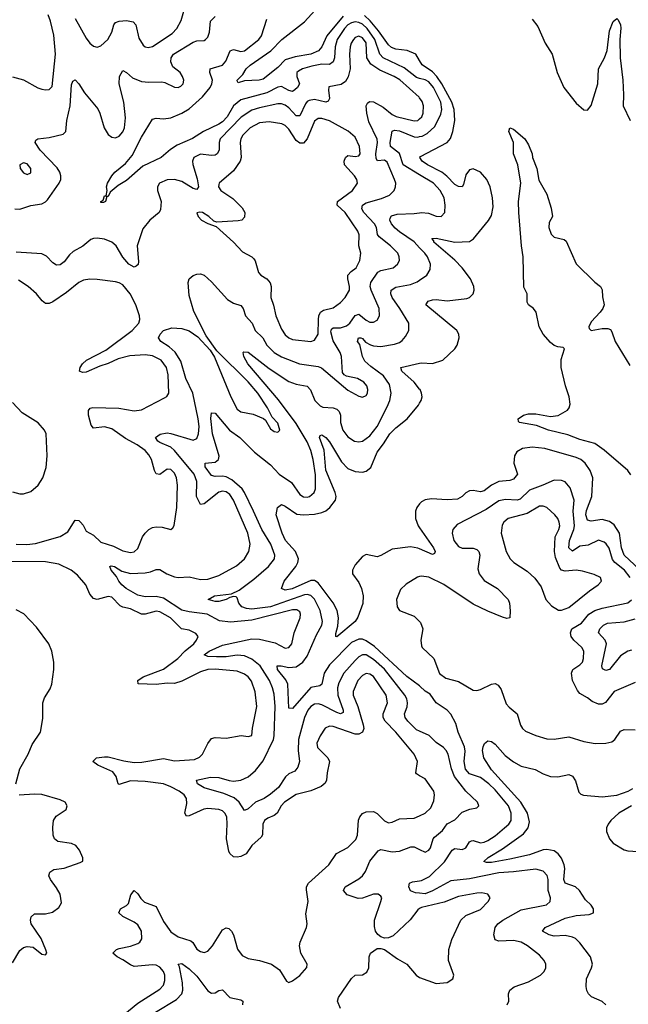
# Model space of a CAD drawing. Header units: inches. Extents: x 1550315 to 1685896, y 510706 to 640504.
# Tile 192 of 256: x 1657830 to 1661132, y 532773 to 538118. Entities that reach past the tile are written whole.
import ezdxf

# ---------------------------------------------------------------- set-up
doc = ezdxf.new("R2010")
doc.units = ezdxf.units.IN
doc.header["$MEASUREMENT"] = 0
doc.layers.add('B6553', color=7, linetype='Continuous')
doc.layers.add('B6563', color=7, linetype='Continuous')

msp = doc.modelspace()

# ---------------------------------------------------------------- linework, layer by layer
at = {"layer": 'B6553', "color": 5}
for points, elevation in [([(1658130, 538123.1), (1658190, 538017.6), (1658210, 537990.4), (1658230, 537974.4), (1658250, 537968.4), (1658270, 537974.9), (1658308.7, 538010), (1658329.9, 538050), (1658339.8, 538090), (1658350, 538101.8), (1658370, 538110.1), (1658410, 538112.5), (1658445.2, 538105.2), (1658460.6, 538090), (1658476.4, 538016.4), (1658499.6, 537979.6), (1658510, 537970.3), (1658527.1, 537967.1), (1658550, 537972.1), (1658656.7, 538043.3), (1658682, 538070), (1658706, 538114), (1658727.3, 538190)], 380), ([(1659584.2, 538135.8), (1659495.6, 538030), (1659468.5, 537970), (1659451.2, 537948.8), (1659410, 537929.9), (1659324.7, 537915.3), (1659270, 537898.7), (1659230, 537858.2), (1659150, 537794.3), (1659128.8, 537788.8), (1659050, 537784.7), (1659015.3, 537775.3), (1659010, 537786), (1659009.6, 537789.6), (1659040.1, 537819.9), (1659059.2, 537850), (1659079.8, 537870), (1659192, 537948), (1659251.8, 538010), (1659375, 538105), (1659451.3, 538188.7)], 320), ([(1657790, 537807.4), (1657850, 537790.2), (1657927.5, 537747.5), (1657950, 537739.6), (1657970, 537736), (1657990, 537738.7), (1658005.3, 537754.7), (1658024.1, 537930), (1658014.3, 538034.3), (1657997.5, 538110), (1657984.6, 538144.6)], 380), ([(1657802.8, 537090), (1657830, 537089.3), (1657890, 537109.4), (1657950, 537118), (1657970, 537129), (1657979.7, 537140.3), (1658044.5, 537230), (1658052.5, 537250), (1658053.3, 537270), (1658047.5, 537290), (1658033.5, 537313.5), (1657941, 537410), (1657912.8, 537450), (1657916.9, 537463.1), (1657928.7, 537471.3), (1657990, 537478.2), (1658064.7, 537495.3), (1658080.5, 537510), (1658085.2, 537570), (1658103.5, 537650), (1658110, 537764.7), (1658117, 537783), (1658130, 537790.4), (1658150, 537768.5), (1658181.3, 537721.3), (1658253.1, 537633.1), (1658264.4, 537610), (1658287.3, 537530), (1658310, 537493.7), (1658330, 537479.6), (1658350, 537476.9), (1658370, 537484.4), (1658390, 537508.9), (1658397.7, 537530), (1658404.2, 537584.2), (1658395.2, 537670), (1658369.9, 537770.1), (1658371.9, 537810), (1658390, 537841.3), (1658410, 537831.6), (1658442.4, 537802.4), (1658490, 537782.3), (1658530, 537777.5), (1658600.4, 537780.4), (1658616.8, 537776.8), (1658670, 537750.4), (1658690, 537748.9), (1658704.2, 537755.8), (1658717.4, 537770), (1658719.7, 537790), (1658713.5, 537810), (1658699.7, 537830), (1658661.4, 537861.4), (1658648.8, 537888.8), (1658651.2, 537910), (1658663.7, 537930), (1658770, 537995.1), (1658790, 538003), (1658830, 538004), (1658838.7, 538010), (1658850, 538022.4), (1658860.3, 538050), (1658864.6, 538110), (1658890, 538135)], 360), ([(1660000, 537895.4), (1659979.1, 537930), (1659931.5, 537950), (1659870, 537957.8), (1659846.9, 537966.9), (1659830, 537981), (1659776.6, 538056.6), (1659731.4, 538111.4), (1659700, 538140)], 320), ([(1660000, 537798.7), (1659983.2, 537803.2), (1659916.5, 537856.5), (1659801.8, 537910), (1659783.6, 537930), (1659755.9, 538010), (1659715.1, 538070), (1659690, 538093.1), (1659670, 538103), (1659650, 538105.5), (1659630, 538100.6), (1659610, 538088.7), (1659592.1, 538070), (1659551.6, 538010), (1659540.9, 537970), (1659538.1, 537910), (1659530, 537888.4), (1659510, 537875), (1659470, 537875.7), (1659414.6, 537865.4), (1659363.6, 537850), (1659342.3, 537837.7), (1659334.2, 537830), (1659334.2, 537810), (1659347, 537770), (1659337.5, 537750), (1659323.3, 537736.7), (1659310, 537727.9), (1659290, 537733.2), (1659250, 537754), (1659230, 537751.5), (1659170, 537721.2), (1659030, 537682.7), (1658990.3, 537649.7), (1658955.2, 537590), (1658930, 537563.3), (1658910, 537549.6), (1658826.2, 537510), (1658767.4, 537472.6), (1658683.9, 537436.1), (1658647.2, 537412.8), (1658596.9, 537370), (1658497.2, 537322.8), (1658410, 537245.4), (1658363.4, 537216.6), (1658319.6, 537180.4), (1658310, 537158), (1658302, 537158), (1658294.8, 537130), (1658284.7, 537124.7), (1658270, 537126), (1658269.7, 537130.3), (1658282, 537138), (1658290, 537162), (1658298, 537162), (1658304, 537190), (1658301.2, 537210), (1658305.2, 537230), (1658329.3, 537270), (1658346.6, 537290), (1658403.2, 537336.8), (1658440, 537380), (1658490, 537480.2), (1658550, 537577), (1658570, 537583.2), (1658610, 537579.8), (1658650, 537585.1), (1658710, 537609.5), (1658750, 537634.2), (1658822, 537698), (1658863.8, 537750), (1658872.9, 537770), (1658875.5, 537790), (1658860.7, 537830), (1658864, 537850), (1658930, 537871), (1658948.5, 537891.5), (1658971.4, 537948.6), (1658990, 537956.3), (1659030, 537945.2), (1659050, 537949.1), (1659127.3, 538010), (1659141.9, 538030), (1659170, 538119.6)], 340), ([(1660000, 537693.8), (1659997.6, 537697.6), (1659891.8, 537791.8), (1659861, 537810), (1659783.2, 537843.2), (1659735.2, 537875.2), (1659713.9, 537910), (1659710, 537992), (1659690, 538019.4), (1659670, 538027.5), (1659650, 538020.2), (1659640.4, 538010), (1659627.7, 537990), (1659622.1, 537970), (1659619.3, 537930), (1659623.7, 537850), (1659612.8, 537807.2), (1659597.2, 537782.8), (1659574, 537766), (1659507.8, 537752.2), (1659505.5, 537734.5), (1659510.7, 537690), (1659504.2, 537675.8), (1659490, 537670.6), (1659430, 537685), (1659400.9, 537679.1), (1659390, 537673.4), (1659380.1, 537659.9), (1659350, 537595.3), (1659330, 537595), (1659290, 537639.4), (1659270, 537653.7), (1659250, 537660.7), (1659230, 537660.9), (1659130, 537639.5), (1659090, 537626.1), (1659032.1, 537587.9), (1658917.7, 537470), (1658912.5, 537450), (1658911.1, 537408.9), (1658902, 537390), (1658890, 537382.7), (1658870, 537380.8), (1658810, 537387), (1658773.7, 537370), (1658766.4, 537350), (1658769.2, 537330.8), (1658792.9, 537252.9), (1658799, 537210), (1658790, 537195.6), (1658770, 537200.5), (1658710, 537239.2), (1658670.2, 537249.8), (1658630, 537247.4), (1658588.4, 537230), (1658577, 537210), (1658577.4, 537190), (1658597.8, 537130), (1658593.4, 537086.6), (1658587.2, 537070), (1658534.9, 537030), (1658497.6, 536982.4), (1658467.2, 536890), (1658474.5, 536805.5), (1658472.2, 536787.8), (1658461.3, 536778.7), (1658450, 536774), (1658421.6, 536790), (1658390, 536827.8), (1658352.5, 536890), (1658329.9, 536909.9), (1658290, 536925.6), (1658250, 536931.7), (1658230, 536930.6), (1658215.9, 536924.1), (1658172.5, 536887.5), (1658120.4, 536859.6), (1658099.2, 536840.8), (1658070, 536802.6), (1658050, 536787.1), (1658030, 536784.4), (1658010, 536797.7), (1657974.6, 536834.6), (1657950, 536845.8), (1657810, 536855.9)], 360), ([(1660000, 534255.4), (1659983.4, 534263.4), (1659936.3, 534310), (1659921.4, 534330), (1659918, 534350), (1659932, 534388), (1659934.1, 534410), (1659929.9, 534430), (1659919, 534450), (1659810, 534591.1), (1659750, 534644.5), (1659710, 534670.3), (1659689.1, 534670), (1659670, 534658.9), (1659650, 534638.9), (1659589.1, 534570.9), (1659561.5, 534518.5), (1659554.7, 534490), (1659556.3, 534450), (1659585.6, 534370), (1659584.2, 534355.8), (1659570.6, 534349.4), (1659550, 534356.3), (1659470, 534398.8), (1659450, 534403.9), (1659430, 534401.5), (1659410.2, 534390), (1659393.4, 534370), (1659375.8, 534330), (1659342.1, 534210), (1659340.3, 534150), (1659347, 534090), (1659339.6, 534060.4), (1659321.7, 534038.3), (1659290, 534023), (1659272.1, 534007.9), (1659234.3, 533950), (1659190, 533912.8), (1659155.5, 533890), (1659110, 533869.3), (1659070, 533833.6), (1659050, 533824.4), (1659020.5, 533870), (1658992.8, 533892.8), (1658936.5, 533916.5), (1658830, 533947), (1658794, 533970), (1658789.6, 533990), (1658864.7, 534004.7), (1658910, 534004.5), (1658966.7, 533986.7), (1658990, 533983.8), (1659030, 533989.5), (1659070, 534006.7), (1659110, 534041.7), (1659150, 534093.7), (1659206.7, 534210), (1659209.9, 534230), (1659215.2, 534390), (1659210, 534457), (1659202.1, 534490), (1659185.1, 534530), (1659133.6, 534610), (1659090, 534646.2), (1659050, 534664.5), (1659010, 534667.5), (1658950, 534659.1), (1658898.2, 534658.2), (1658850, 534660.6), (1658829.8, 534670), (1658857.6, 534690), (1658930, 534722.3), (1659090, 534757.4), (1659130, 534755.1), (1659215.4, 534735.4), (1659270, 534705.7), (1659290, 534709.4), (1659306.6, 534730), (1659318.9, 534790), (1659351.2, 534870), (1659353.9, 534890), (1659350, 534902.9), (1659334.3, 534914.3), (1659310, 534913.4), (1659090, 534857.7), (1658972.9, 534847.1), (1658914.3, 534854.3), (1658847.3, 534890), (1658750, 534902.3), (1658710, 534912), (1658610, 534977.8), (1658570, 534986.3), (1658510, 534983.8), (1658470, 534993.9), (1658407.1, 535030), (1658383.5, 535050), (1658367.1, 535070), (1658355.2, 535095.2), (1658325.1, 535130), (1658319, 535150), (1658326.6, 535153.4), (1658344.7, 535150), (1658384.5, 535124.5), (1658430, 535111.6), (1658510, 535114.2), (1658539.6, 535120.4), (1658570, 535133.7), (1658590, 535133.8), (1658628.5, 535108.5), (1658670, 535092.9), (1658690, 535089.6), (1658750, 535093.9), (1658810, 535079.2), (1658850, 535079.8), (1658910, 535100.1), (1659006.6, 535153.4), (1659048.8, 535191.2), (1659073.8, 535230), (1659080.5, 535270), (1659066.9, 535330), (1658989.3, 535510), (1658970, 535540.6), (1658950, 535554.6), (1658930, 535558.1), (1658910, 535553.5), (1658830, 535489.8), (1658810, 535485.1), (1658789.5, 535529.5), (1658790.7, 535610), (1658776, 535650), (1658670, 535779.6), (1658650, 535797), (1658590, 535822.5), (1658579.1, 535830), (1658566, 535850), (1658592, 535868), (1658630, 535874), (1658650, 535871.6), (1658770, 535834.6), (1658790, 535844.2), (1658799.9, 535870), (1658802.6, 535910), (1658798.2, 535950), (1658769.6, 536089.6), (1658730.4, 536170), (1658703.8, 536263.8), (1658673.1, 536313.1), (1658641.2, 536341.2), (1658595.1, 536370), (1658582.6, 536390), (1658591.3, 536410), (1658610, 536430.3), (1658654.5, 536445.5), (1658710, 536441.8), (1658750, 536429.2), (1658796, 536396), (1658863.4, 536323.4), (1658886.2, 536286.2), (1658975.5, 536070), (1659010, 536003.6), (1659030, 535988.5), (1659095.6, 535975.6), (1659152.7, 535952.7), (1659164, 535944), (1659190, 535897.3), (1659210, 535881.3), (1659230, 535879.3), (1659242, 535890), (1659230, 535927), (1659200.4, 535960.4), (1659174.5, 536010), (1659122.1, 536090), (1659070, 536152.5), (1658899.7, 536319.7), (1658841.1, 536401.1), (1658773.9, 536533.9), (1658750, 536620.7), (1658743.9, 536690), (1658750, 536710.3), (1658770, 536729), (1658790, 536736.5), (1658810, 536737.4), (1658830, 536730.3), (1658870, 536694.9), (1658958, 536598), (1658990, 536578.6), (1659030, 536565.3), (1659042.2, 536550), (1659055, 536510), (1659090.6, 536470.6), (1659106.7, 536430), (1659148.7, 536390), (1659171.4, 536350), (1659211.1, 536310), (1659250, 536287.9), (1659348.7, 536248.7), (1659450, 536234.3), (1659467.2, 536227.2), (1659610, 536106.2), (1659670, 536073.4), (1659690, 536068.8), (1659710, 536078), (1659716.9, 536090), (1659718.5, 536110), (1659712.9, 536130), (1659697.2, 536150), (1659662, 536170), (1659602.4, 536182.4), (1659589.7, 536189.7), (1659581.6, 536201.6), (1659576.1, 536290), (1659569.2, 536310), (1659530, 536374.5), (1659517.2, 536422.8), (1659521.9, 536438.1), (1659530, 536444.8), (1659570, 536444.5), (1659603.7, 536456.3), (1659620.5, 536470), (1659650, 536512.6), (1659670, 536518.9), (1659710, 536485.7), (1659730, 536476.3), (1659750, 536475.6), (1659770, 536486), (1659782, 536510), (1659781.1, 536550), (1659737.1, 536650), (1659731.4, 536670), (1659734.7, 536690), (1659773.2, 536746.8), (1659790, 536756.8), (1659856.3, 536770), (1659880.3, 536790), (1659889.8, 536810), (1659888.9, 536830), (1659881.2, 536850), (1659842, 536890), (1659779.4, 536939.4), (1659771.2, 536951.2), (1659765, 536990), (1659755.3, 537010), (1659696.4, 537070), (1659686.9, 537090), (1659689.9, 537110), (1659710, 537123.9), (1659793.7, 537146.3), (1659835.4, 537164.6), (1659862, 537190), (1659869.1, 537210.9), (1659869.9, 537230), (1659863.2, 537250), (1659823.3, 537343.3), (1659810, 537354.2), (1659770.6, 537350.6), (1659763.9, 537363.9), (1659762.6, 537390), (1659771.2, 537450), (1659768.9, 537468.9), (1659723.5, 537563.5), (1659712.5, 537610), (1659710.5, 537649.5), (1659716.4, 537663.6), (1659727.1, 537672.9), (1659750, 537670.8), (1659802.3, 537642.3), (1659850, 537602.6), (1659872.6, 537592.6), (1659970, 537568.2), (1659990, 537570.8), (1660000, 537579.5)], 360), ([(1660000, 537274.9), (1659910, 537328.9), (1659890.6, 537390.6), (1659841.2, 537430), (1659839.2, 537450), (1659850, 537513), (1659863, 537517), (1659890, 537514.7), (1659970, 537482.3), (1659990, 537480.5), (1660000, 537482.8)], 340), ([(1660000, 536879.5), (1659970, 536912), (1659890, 536965.6), (1659866.3, 536986.3), (1659847.8, 537010), (1659838.1, 537030), (1659839.3, 537040.7), (1659846.8, 537053.2), (1659878.3, 537061.7), (1659970, 537065.4), (1660000, 537069.9)], 340), ([(1657809.8, 535270.2), (1657868.1, 535268.1), (1657914.9, 535274.9), (1658048.8, 535311.2), (1658090, 535336.6), (1658130, 535400.8), (1658150, 535398.8), (1658160.2, 535390), (1658173.9, 535373.9), (1658190, 535340.3), (1658230, 535318.8), (1658270, 535280.4), (1658339, 535259), (1658390, 535234.3), (1658430, 535225.1), (1658451.1, 535228.9), (1658470, 535246), (1658496.8, 535310), (1658509.5, 535330.5), (1658530, 535350.2), (1658550, 535361.7), (1658570, 535365), (1658603.2, 535363.2), (1658650, 535350.8), (1658661.2, 535358.8), (1658667.5, 535372.5), (1658682.8, 535470), (1658685.2, 535590), (1658679.6, 535630), (1658670, 535655.3), (1658650, 535675.3), (1658630, 535677.1), (1658590, 535647.8), (1658570, 535652), (1658560.5, 535670), (1658544.3, 535730), (1658530, 535755.2), (1658510, 535778), (1658467.4, 535810), (1658404.4, 535844.4), (1658330, 535896.4), (1658290, 535906.7), (1658230, 535899.8), (1658217.1, 535917.1), (1658203.2, 535970), (1658203.2, 535996.8), (1658211.8, 536008.2), (1658227.1, 536012.9), (1658368.2, 536008.2), (1658450, 535994.8), (1658490, 535998.8), (1658615.9, 536064.1), (1658627.5, 536072.5), (1658638.7, 536090), (1658635.6, 536190), (1658626.4, 536230), (1658596.8, 536270), (1658550, 536292.8), (1658510, 536297.8), (1658426.8, 536293.2), (1658363.1, 536276.9), (1658310, 536251.2), (1658263.7, 536236.3), (1658190, 536203.9), (1658170, 536202.4), (1658153.2, 536210), (1658157.6, 536230), (1658169.7, 536250), (1658191.3, 536270), (1658296.6, 536323.4), (1658440.2, 536430), (1658476.1, 536470), (1658481.2, 536490), (1658479.9, 536510), (1658459.5, 536570), (1658428.1, 536630), (1658390, 536677.4), (1658370, 536689.9), (1658350, 536695.1), (1658250, 536707.9), (1658210, 536709.1), (1658176, 536704), (1658150, 536690.7), (1658083.6, 536636.4), (1658010, 536585.7), (1657990, 536577), (1657977, 536577), (1657970, 536577.6), (1657951.9, 536591.9), (1657920.9, 536630), (1657875.1, 536670), (1657823.8, 536703.8)], 380), ([(1660000, 534500.6), (1659930, 534551.2), (1659755.1, 534715.1), (1659710, 534745.6), (1659690, 534754.2), (1659670, 534755.6), (1659630, 534735.9), (1659510, 534615.2), (1659481.5, 534570), (1659468.9, 534511.1), (1659459.1, 534500.9), (1659410, 534491.6), (1659310, 534377.8), (1659290, 534380.9), (1659284.3, 534510), (1659273.2, 534533.2), (1659229.4, 534590), (1659226, 534610), (1659249.2, 534610.8), (1659290, 534601), (1659330, 534605.2), (1659366.5, 534630), (1659390, 534662.1), (1659440.9, 534779.1), (1659469.2, 534830), (1659473.5, 534850), (1659460.6, 534910), (1659430, 534971.7), (1659410, 534992.5), (1659390, 534997.1), (1659374.7, 534994.7), (1659190.5, 534929.5), (1659090, 534917.9), (1659061, 534921), (1659034.5, 534930), (1659019.5, 534950), (1659010, 534979), (1659004.1, 534984.1), (1658990, 534986), (1658970, 534981.1), (1658950.5, 534970), (1658910, 534958.7), (1658890, 534958.5), (1658852.3, 534970), (1658886, 534990), (1658979.3, 535000.7), (1659019.8, 535020.2), (1659100.3, 535079.7), (1659179.6, 535150), (1659211.5, 535190), (1659214.8, 535210), (1659193.1, 535270), (1659143.6, 535350), (1659099.1, 535450), (1659050, 535550), (1659036, 535570), (1658979.8, 535619.8), (1658950, 535635.9), (1658930, 535639.5), (1658890, 535637.1), (1658870, 535642.6), (1658835.5, 535690), (1658836, 535710), (1658890, 535714.7), (1658907.7, 535730), (1658911.1, 535748.9), (1658875.4, 535870), (1658867.4, 535952.6), (1658870, 535982.8), (1658890, 535981.1), (1658968.9, 535888.9), (1659025, 535850), (1659103.2, 535770), (1659190, 535701.3), (1659236.9, 535650), (1659304.3, 535604.3), (1659350, 535540.6), (1659370, 535528.2), (1659390, 535526.3), (1659401.6, 535530), (1659427, 535550), (1659434.9, 535570), (1659434, 535646), (1659421.5, 535730), (1659410, 535778.7), (1659390, 535825.6), (1659330, 535926.1), (1659234.8, 536054.8), (1659068, 536250), (1659045.6, 536290), (1659042, 536310), (1659045, 536315), (1659070, 536311.8), (1659183.8, 536223.8), (1659290, 536152.6), (1659330, 536139.1), (1659390, 536127.5), (1659407.5, 536107.5), (1659430.9, 536050), (1659460.8, 536020.8), (1659474.2, 536014.2), (1659530, 536010.7), (1659550, 536003.5), (1659563, 535990), (1659569.5, 535970), (1659570.8, 535930), (1659583.5, 535890), (1659610, 535852.3), (1659646, 535830), (1659670, 535826.4), (1659690, 535830.1), (1659730, 535858), (1659768.8, 535910), (1659824.4, 536015.6), (1659837.5, 536050), (1659844.6, 536090), (1659836.3, 536136.3), (1659803.4, 536183.4), (1659734.2, 536234.2), (1659703.3, 536263.3), (1659689.9, 536289.9), (1659674.5, 536354.5), (1659663.5, 536370), (1659667.4, 536390), (1659681, 536390), (1659690, 536387.2), (1659706.5, 536366.5), (1659733, 536353), (1659750, 536346.8), (1659790, 536343.4), (1659864.3, 536355.7), (1659890, 536365), (1659904.5, 536375.5), (1659922.9, 536397.1), (1659940.4, 536430), (1659941, 536470), (1659893.2, 536550), (1659850.5, 536610), (1659842.8, 536630), (1659845.5, 536650), (1659870, 536665.1), (1659950, 536680.8), (1659986.1, 536693.9), (1660000, 536703.6)], 340), ([(1660000, 536112.7), (1659970.6, 536150), (1659904.1, 536210), (1659898.7, 536230), (1660000, 536252.9)], 320), ([(1657790, 535553.8), (1657830, 535542.8), (1657850, 535543.1), (1657890, 535556.5), (1657930, 535590.4), (1657955, 535630), (1657972.9, 535687.1), (1657977.7, 535750), (1657973.1, 535870), (1657963.5, 535890), (1657928.9, 535928.9), (1657843.7, 535983.7), (1657790, 536039.2)], 420), ([(1660000, 535245), (1659990, 535249.3), (1659950, 535256.8), (1659850, 535242.8), (1659790, 535208.6), (1659770, 535202), (1659710, 535214.5), (1659690, 535202.9), (1659650, 535157.4), (1659635.6, 535130), (1659636, 535110), (1659670, 535061.6), (1659685.2, 535030), (1659693, 534990), (1659690.8, 534949.2), (1659665.2, 534874.8), (1659650.3, 534850), (1659550, 534767.1), (1659545.1, 534770), (1659544.7, 534784.7), (1659555.1, 534824.9), (1659559.6, 534870), (1659551.7, 534910), (1659531.3, 534951.3), (1659450, 535060.2), (1659430, 535072.5), (1659410, 535072.4), (1659307.6, 535027.6), (1659270, 535021.5), (1659249.7, 535029.7), (1659265.1, 535070), (1659328.7, 535150), (1659339.2, 535170), (1659342.7, 535190), (1659326.3, 535230), (1659271.8, 535290), (1659253.1, 535330), (1659221.7, 535430), (1659228.1, 535470), (1659250, 535485.5), (1659270, 535477.5), (1659333.4, 535433.4), (1659370, 535430.1), (1659430, 535432.8), (1659470, 535442.2), (1659490, 535452.1), (1659512.9, 535470), (1659543.4, 535510), (1659546.2, 535530), (1659541.4, 535550), (1659490, 535672.2), (1659481.6, 535781.6), (1659456.9, 535850), (1659460.3, 535859.7), (1659470, 535864.2), (1659490, 535850.2), (1659510, 535826.5), (1659576.6, 535716.6), (1659610, 535681), (1659650, 535664), (1659690, 535661.5), (1659710, 535666), (1659734.1, 535685.9), (1659769.3, 535770), (1659804.3, 535815.7), (1659837.6, 535870), (1659870, 535902.3), (1659932, 535950), (1659994.3, 536025.7), (1660000, 536035.3)], 320), ([(1660000, 535488.9), (1659984.2, 535470), (1659977.7, 535450), (1659977.3, 535410), (1659992.2, 535370), (1660000, 535358.8)], 320), ([(1660000, 534013.6), (1659982.8, 534022.8), (1659979.3, 534030), (1659988, 534090), (1659970, 534130.8), (1659870.5, 534250), (1659812.1, 534310), (1659802.8, 534330), (1659802.3, 534350), (1659825.3, 534410), (1659818.1, 534450), (1659750, 534552.2), (1659730, 534565.4), (1659710, 534567.7), (1659690, 534557.9), (1659663.9, 534530), (1659639, 534470), (1659639.3, 534450), (1659664, 534390), (1659694, 534290), (1659697.3, 534270), (1659689.5, 534250.5), (1659670, 534239.9), (1659650, 534239), (1659530, 534280.2), (1659510, 534281.9), (1659487.9, 534272.1), (1659459.8, 534230), (1659442.2, 534190), (1659446, 534166), (1659501.8, 534110), (1659510.2, 534090), (1659497.4, 534030), (1659494, 533990), (1659486.7, 533973.3), (1659465.5, 533954.5), (1659410, 533930.8), (1659330, 533911.2), (1659266.1, 533870), (1659248.5, 533850), (1659226, 533810), (1659210, 533796.8), (1659176.4, 533783.6), (1659158, 533770), (1659149.4, 533750), (1659146.9, 533693.1), (1659140.6, 533679.4), (1659090, 533635.1), (1659058, 533590), (1659030, 533575.3), (1659010, 533570.9), (1658990, 533574), (1658970.6, 533590.6), (1658963.9, 533603.9), (1658950.9, 533670), (1658955.8, 533750), (1658952.9, 533790), (1658943.4, 533810), (1658930, 533822.4), (1658910, 533830.9), (1658850, 533836.1), (1658828.2, 533831.8), (1658750, 533794.8), (1658734.2, 533794.2), (1658726.2, 533810), (1658736.9, 533863.1), (1658735.2, 533890), (1658722.2, 533910), (1658694, 533930), (1658650, 533953.8), (1658610, 533968.8), (1658510, 533982.7), (1658430, 533986.2), (1658370, 533965), (1658363.5, 533970), (1658352.6, 534010), (1658334.2, 534034.2), (1658253.3, 534070), (1658226.6, 534090), (1658246.6, 534110), (1658290, 534116.5), (1658310, 534116.3), (1658394, 534094), (1658450, 534084.7), (1658492.9, 534087.1), (1658610, 534106.5), (1658670, 534094.1), (1658779, 534101), (1658805.5, 534114.5), (1658821.5, 534130), (1658850.9, 534189.1), (1658870, 534214.7), (1658890, 534220.2), (1658950, 534216.8), (1659031.7, 534231.7), (1659070, 534226), (1659089.1, 534230.9), (1659092.2, 534272.2), (1659115.9, 534390), (1659108.1, 534468.1), (1659087.5, 534527.5), (1659070, 534549.8), (1659050, 534564.5), (1659010, 534581.1), (1658890, 534591), (1658850, 534590.3), (1658810, 534578.1), (1658710, 534527.3), (1658670, 534514.5), (1658630, 534515.7), (1658570, 534508.8), (1658472.1, 534512.1), (1658471.2, 534530), (1658499.8, 534550), (1658610, 534592.5), (1658687.8, 534650), (1658728.1, 534691.9), (1658774.7, 534730), (1658789.1, 534750), (1658797.2, 534770), (1658785.8, 534785.8), (1658750, 534803.9), (1658707.3, 534810), (1658647.4, 534870), (1658590, 534903.8), (1658570, 534906), (1658510, 534889.9), (1658490, 534890.4), (1658430, 534919.6), (1658390, 534927.8), (1658375.4, 534935.4), (1658330, 534982.5), (1658310, 534986.7), (1658250, 534970.5), (1658230, 534975), (1658210, 534999.8), (1658187.6, 535050), (1658142.8, 535102.8), (1658108.7, 535128.7), (1658041.2, 535161.2), (1657970, 535174.8), (1657783.4, 535176.6)], 380), ([(1660000, 535094.3), (1659988.5, 535091.5), (1659926.2, 535053.8), (1659896.5, 535023.5), (1659874.9, 534970), (1659877, 534930), (1659890.6, 534910), (1659970, 534880.3), (1660000, 534850.7)], 340), ([(1657808.1, 533970), (1657830.4, 534050), (1657875.6, 534130), (1657897.1, 534182.9), (1657942.3, 534250), (1657955.5, 534324.5), (1657954.2, 534410), (1657964.5, 534435.5), (1657995.3, 534484.7), (1658004.7, 534510), (1658014.7, 534590), (1658015.1, 534630), (1658003.5, 534690), (1657988, 534730), (1657920.3, 534820.3), (1657851.6, 534891.6), (1657810, 534914.3)], 420), ([(1657790, 532997.4), (1657830, 533063.9), (1657850, 533080.2), (1657870, 533086.8), (1657902, 533082), (1657950, 533045.5), (1657970, 533041), (1657976, 533050), (1657972, 533068), (1657945.6, 533130), (1657892.5, 533210), (1657888.8, 533230), (1657892.4, 533247.6), (1657910, 533264), (1657970, 533263.6), (1658006.9, 533273.1), (1658041.4, 533298.6), (1658057, 533323), (1658049.9, 533370), (1658030, 533405.7), (1657995.8, 533450), (1657987.3, 533470), (1657992.4, 533490), (1658015.2, 533504.8), (1658070, 533512.2), (1658158, 533542), (1658172.7, 533550), (1658172.1, 533567.9), (1658154, 533610), (1658134.1, 533634.1), (1658110, 533646.3), (1658036.7, 533656.7), (1658019, 533670), (1658011.2, 533690), (1658008.5, 533731.5), (1658012.8, 533770), (1658026.9, 533793.1), (1658081.4, 533830), (1658087.6, 533850), (1658075.4, 533870), (1658050, 533882.9), (1657950, 533910.8), (1657910, 533913.5), (1657827.4, 533907.4)], 420), ([(1658370, 532695.7), (1658470, 532779.1), (1658590, 532855), (1658610, 532876), (1658617.9, 532902.1), (1658616.9, 532930), (1658610, 532950.7), (1658590, 532974.7), (1658570, 532984.3), (1658550, 532987.3), (1658450, 532978.5), (1658430, 532986.1), (1658390, 533014.7), (1658359.1, 533030), (1658335.4, 533050), (1658354.3, 533070), (1658370, 533076.4), (1658430, 533087.9), (1658470, 533102.1), (1658481.2, 533110), (1658492.1, 533127.9), (1658489.9, 533170), (1658470, 533204.2), (1658450, 533219.3), (1658389.7, 533250), (1658367.2, 533270), (1658376.9, 533290), (1658410, 533309.2), (1658419.5, 533320.5), (1658433.3, 533366.7), (1658450, 533390.3), (1658470, 533372.9), (1658486.4, 533346.4), (1658507.3, 533327.3), (1658570, 533303.2), (1658610, 533221.2), (1658650, 533166.3), (1658690, 533139.5), (1658758, 533118), (1658768.5, 533108.5), (1658790, 533072.6), (1658810, 533058.6), (1658830, 533053.8), (1658850, 533060.9), (1658875.3, 533090), (1658930, 533177.4), (1658950, 533187.4), (1658963.8, 533183.8), (1658979.5, 533170), (1658989, 533150), (1659011.2, 533071.2), (1659037.5, 533037.5), (1659070, 533021.1), (1659130, 533010.2), (1659195.5, 532990), (1659239.3, 532959.3), (1659277.3, 532897.3), (1659290, 532890.8), (1659310, 532900.5), (1659350, 532928.5), (1659387.7, 532972.3), (1659389.6, 532990), (1659355.8, 533050), (1659348.4, 533090), (1659351.1, 533110), (1659385.1, 533190), (1659389.5, 533210), (1659383, 533263), (1659395.7, 533330), (1659386, 533394), (1659386.5, 533410), (1659396, 533430), (1659506.2, 533530), (1659548.1, 533591.9), (1659610, 533624.3), (1659653.5, 533666.5), (1659663.4, 533690), (1659668.2, 533771.8), (1659675, 533790), (1659690, 533808.9), (1659710, 533817.6), (1659750, 533819), (1659770, 533809), (1659810, 533769), (1659830, 533756.9), (1659850, 533760.9), (1659890, 533779.7), (1659970, 533782.2), (1660000, 533796.2)], 380), ([(1660000, 533292.3), (1659990, 533285.9), (1659948.8, 533231.2), (1659855.6, 533144.4), (1659830, 533132.9), (1659810, 533132.1), (1659790, 533138), (1659772.3, 533152.3), (1659760.4, 533170), (1659754.6, 533194.6), (1659755, 533230), (1659789.8, 533330), (1659794, 533350), (1659790, 533359.6), (1659775.1, 533370), (1659750, 533369.9), (1659690, 533349.2), (1659666.6, 533346.6), (1659607.1, 533367.1), (1659587.2, 533390), (1659595.8, 533410), (1659670, 533453), (1659689.9, 533470.1), (1659706.5, 533493.5), (1659728.9, 533550), (1659774.9, 533605.1), (1659790, 533613.2), (1659850, 533601.1), (1659890, 533603.7), (1659952.8, 533627.2), (1659970, 533626.7), (1660000, 533612.3)], 360), ([(1660000, 533375.6), (1659977.6, 533377.6), (1659950, 533387.8), (1659942, 533410), (1659945.1, 533430), (1659962, 533438), (1660000, 533442.9)], 340), ([(1659570.6, 532750), (1659554.8, 532790), (1659559.2, 532810), (1659630, 532912.2), (1659650, 532930.4), (1659690, 532933.4), (1659713.5, 532946.5), (1659724.7, 532970), (1659725.1, 533030), (1659732.3, 533050), (1659770, 533075.5), (1659790, 533076.3), (1659810, 533070.6), (1659879.1, 533019.1), (1659930.4, 532990), (1659981.1, 532930), (1659998.3, 532918.3), (1660000, 532917.7)], 360), ([(1658565.7, 532730), (1658680.9, 532799.1), (1658708.6, 532830), (1658715.2, 532850), (1658713.4, 532890), (1658696.8, 532976.8), (1658690, 532990.8), (1658710, 532993.8), (1658750, 532964.7), (1658790, 532925.4), (1658850, 532845.5), (1658870, 532833.4), (1658890, 532835.4), (1658910, 532848), (1658930, 532851.7), (1658970, 532809.2), (1659030, 532796.1), (1659039.5, 532790), (1659038.4, 532770)], 360)]:
    msp.add_lwpolyline(points, dxfattribs=dict(at, elevation=elevation))
at = {"layer": 'B6553', "color": 5, "elevation": 380}
for points in [[(1659470, 537581.2), (1659450, 537580.6), (1659430, 537567.4), (1659389.3, 537470.7), (1659370, 537446.4), (1659350, 537447.1), (1659330, 537462.2), (1659290, 537523.6), (1659270, 537542.5), (1659251.8, 537551.8), (1659183.2, 537563.2), (1659130, 537558), (1659079.8, 537530), (1659041, 537490), (1659030.1, 537470), (1659026, 537450), (1659030.7, 537370), (1659026.5, 537350), (1658990, 537296.5), (1658911.7, 537230), (1658910, 537222), (1658908.5, 537210), (1658920.7, 537190), (1658986.7, 537146.7), (1659036, 537096), (1659051.2, 537070), (1659050, 537045.1), (1659034.9, 537030), (1659014.9, 537025.1), (1658898.6, 537018.6), (1658883.7, 537023.7), (1658856.2, 537050), (1658821.2, 537070), (1658806.8, 537073.2), (1658791.3, 537068.7), (1658797.6, 537050), (1658815.5, 537030), (1658850, 537010.6), (1658895.2, 536995.2), (1658990, 536910.4), (1659038.2, 536858.2), (1659090, 536830.2), (1659100, 536820), (1659107.7, 536807.7), (1659124.8, 536744.8), (1659138.3, 536730), (1659170.3, 536710), (1659189.5, 536689.5), (1659193.5, 536670), (1659192.2, 536610), (1659207.3, 536567.3), (1659219, 536510), (1659250, 536438), (1659270, 536407.2), (1659290, 536390.2), (1659310, 536380.9), (1659409.1, 536370.9), (1659430, 536377.8), (1659449.4, 536410.6), (1659450.8, 536490), (1659453.5, 536510), (1659462.5, 536530), (1659478.5, 536541.5), (1659530, 536553.4), (1659570, 536581.6), (1659595.7, 536610), (1659619.1, 536650), (1659619.2, 536670), (1659609.3, 536710), (1659610.6, 536730), (1659627.7, 536750), (1659655.5, 536770), (1659675.7, 536810), (1659681.6, 536850), (1659670.5, 536890.5), (1659671.1, 536950), (1659665, 536970), (1659595.8, 537070), (1659552.7, 537110), (1659553.6, 537130), (1659634.8, 537190), (1659662.7, 537230), (1659658.7, 537250), (1659646.4, 537270), (1659592.4, 537330), (1659589.8, 537350), (1659596.9, 537370), (1659610, 537380.3), (1659650, 537375.3), (1659670, 537378.4), (1659676.4, 537390), (1659672.8, 537430), (1659650, 537479.2), (1659612.8, 537512.8), (1659510, 537567.7)], [(1657850, 537340.5), (1657830.6, 537330), (1657832, 537310), (1657850, 537286.7), (1657870, 537276.5), (1657890, 537286.4), (1657890.7, 537310), (1657870, 537334.2)]]:
    msp.add_lwpolyline(points, close=True, dxfattribs=at)
at = {"layer": 'B6563', "color": 5}
for points, elevation in [([(1660610, 538121.1), (1660641.1, 538081.1), (1660680.7, 537990), (1660718.2, 537930), (1660746.7, 537830), (1660782.2, 537750), (1660850, 537664.7), (1660890, 537627.4), (1660910, 537626.4), (1660930, 537652.6), (1660966.9, 537770), (1660970.7, 537850), (1661002.5, 537910), (1661017.5, 537950), (1661030, 538057.6), (1661050, 538107.8), (1661070, 538124.4), (1661076.9, 538116.9), (1661089.2, 538090), (1661091.2, 538071.2), (1661085.4, 538010), (1661087.7, 537910), (1661102.3, 537790), (1661106.7, 537710), (1661104.4, 537650), (1661142.8, 537570)], 320), ([(1660000, 536252.9), (1660010, 536255.1), (1660070, 536251.8), (1660125.6, 536270), (1660190, 536330.3), (1660203.5, 536350), (1660215, 536390), (1660213.2, 536410), (1660201.4, 536430), (1660033.5, 536570), (1660046, 536590), (1660070, 536596.4), (1660090, 536599.3), (1660150, 536590.8), (1660255.1, 536604.9), (1660270, 536610.3), (1660290, 536628.5), (1660296.5, 536650), (1660294, 536670), (1660276.5, 536710), (1660230.8, 536770), (1660191.2, 536811.2), (1660076.5, 536910), (1660077, 536917), (1660065.4, 536930), (1660089.2, 536930.8), (1660190, 536909.2), (1660270, 536914), (1660291.3, 536928.7), (1660373.2, 537026.8), (1660390, 537054.7), (1660399.1, 537100.9), (1660395.5, 537150), (1660382.8, 537210), (1660364.8, 537250), (1660330, 537290.4), (1660290, 537307.3), (1660270, 537302.6), (1660250, 537275.3), (1660237.7, 537222.3), (1660230, 537210.8), (1660210, 537211.1), (1660190, 537222.7), (1660148.3, 537268.3), (1660119.9, 537290), (1660042, 537330), (1660013.7, 537350), (1660001.4, 537370), (1660004.4, 537375.6), (1660148.4, 537451.6), (1660167.1, 537472.9), (1660180.1, 537510), (1660190.2, 537570), (1660186.6, 537630), (1660174.4, 537670), (1660120.1, 537770), (1660092.4, 537810), (1660070, 537835.3), (1660013.3, 537873.3), (1660000, 537895.4)], 320), ([(1660000, 537482.8), (1660014, 537486), (1660040.7, 537499.3), (1660082.7, 537537.3), (1660115.1, 537604.9), (1660121.1, 537630), (1660114, 537670), (1660074.9, 537750), (1660050, 537779.7), (1660030, 537790.7), (1660000, 537798.7)], 340), ([(1660000, 537579.5), (1660012, 537590), (1660019.2, 537610), (1660019.9, 537650), (1660013.2, 537673.2), (1660000, 537693.8)], 360), ([(1661145.9, 535645.9), (1661130.5, 535670.5), (1661001.3, 535781.3), (1660950, 535817.1), (1660870, 535839.3), (1660803.8, 535863.8), (1660698.7, 535890), (1660634.4, 535914.4), (1660542, 535930), (1660536, 535936), (1660534, 535950), (1660562.9, 535970), (1660590, 535977.1), (1660630, 535978.1), (1660710, 535964.3), (1660750.7, 535969.3), (1660801.6, 535998.4), (1660812.1, 536010), (1660817.1, 536030), (1660810.6, 536070), (1660790.7, 536130), (1660767.6, 536230), (1660767.7, 536272.3), (1660786.3, 536330), (1660778.5, 536338.5), (1660750, 536341.5), (1660730, 536349.1), (1660710, 536365.2), (1660670.7, 536410), (1660648, 536450), (1660632.6, 536530), (1660617.6, 536550), (1660589.8, 536569.8), (1660584, 536584), (1660583.5, 536630), (1660565.6, 536665.6), (1660561.7, 536830), (1660552.5, 536890), (1660537.4, 537070), (1660536.1, 537130), (1660549.6, 537230), (1660532.3, 537330), (1660508.6, 537388.6), (1660509.7, 537450), (1660484.2, 537510), (1660490, 537530.7), (1660510, 537523.8), (1660570, 537470.3), (1660590, 537438.4), (1660611.4, 537390), (1660613.1, 537370), (1660635.2, 537310), (1660646.2, 537246.2), (1660690, 537170.7), (1660714.4, 537094.4), (1660720.5, 537050), (1660703.4, 537016.6), (1660700.3, 536990), (1660713, 536953), (1660730, 536936.9), (1660783.7, 536923.7), (1660795, 536915), (1660850, 536792), (1660950, 536692), (1660980.7, 536670), (1660990, 536651.3), (1660992.2, 536612.2), (1661000.9, 536570), (1660993.7, 536550), (1660979.2, 536530), (1660930, 536478), (1660918.9, 536450), (1660920.3, 536440.3), (1660930.5, 536430.5), (1660990, 536440.9), (1661020.9, 536440.9), (1661035.5, 536435.5), (1661043.7, 536423.7), (1661061.6, 536370), (1661140.1, 536240.1)], 280), ([(1660000, 537069.9), (1660010, 537071.4), (1660047.6, 537067.6), (1660090, 537050.2), (1660116, 537050), (1660135.8, 537070), (1660138.8, 537110), (1660133.6, 537150), (1660112.1, 537190), (1660074.7, 537230), (1660000, 537274.9)], 340), ([(1660000, 536703.6), (1660038, 536730), (1660057.7, 536762.3), (1660059.4, 536790), (1660041.7, 536830), (1660027.2, 536850), (1660000, 536879.5)], 340), ([(1660000, 536035.3), (1660008.7, 536050), (1660012.7, 536070), (1660010.6, 536090), (1660002.2, 536110), (1660000, 536112.7)], 320), ([(1661192.6, 535132.6), (1661110, 535210.5), (1661095.3, 535250), (1661084.2, 535330), (1661055.9, 535375.9), (1661030, 535393.8), (1660990, 535405), (1660930, 535395.5), (1660910, 535399.8), (1660901.5, 535430), (1660906, 535454), (1660934.2, 535530), (1660939.9, 535630), (1660925.8, 535670), (1660898, 535710), (1660873.8, 535730), (1660850, 535741.3), (1660679.6, 535790), (1660610, 535796.6), (1660558.7, 535790), (1660527.6, 535772.4), (1660514.8, 535750), (1660511.1, 535710), (1660530.9, 535650), (1660510, 535623.4), (1660490, 535615.2), (1660430, 535610.4), (1660390, 535590.4), (1660350, 535560.4), (1660330, 535553.7), (1660290, 535562.2), (1660270, 535560.5), (1660250.6, 535549.4), (1660230, 535528.3), (1660205, 535515), (1660150, 535511.3), (1660063.9, 535516.1), (1660029.5, 535510.5), (1660010, 535500.9), (1660000, 535488.9)], 320), ([(1661143.1, 535090), (1661111.2, 535130), (1661059.9, 535170), (1661046.5, 535186.5), (1661028.4, 535248.4), (1661012.9, 535272.9), (1661001.6, 535281.6), (1660970, 535291.8), (1660914.9, 535265.1), (1660870, 535259.5), (1660830, 535233.3), (1660810, 535249.7), (1660812.8, 535290), (1660837.4, 535350), (1660840.5, 535370), (1660833.4, 535450), (1660838.3, 535510), (1660816.7, 535576.7), (1660790, 535608.3), (1660770, 535616.8), (1660730, 535618.5), (1660668.5, 535590), (1660595.7, 535564.3), (1660545.1, 535514.9), (1660530, 535509.5), (1660466.3, 535513.7), (1660430, 535505.3), (1660361.5, 535458.5), (1660203.5, 535376.5), (1660180.2, 535350), (1660177.2, 535330), (1660185.4, 535290), (1660210, 535257.8), (1660230, 535249.3), (1660290, 535248.4), (1660310, 535241.3), (1660321.3, 535230), (1660326.8, 535210), (1660316, 535136), (1660322.2, 535110), (1660350, 535072.4), (1660422.3, 535030), (1660481.1, 534970), (1660487.6, 534950), (1660491.5, 534908.5), (1660490.2, 534869.8), (1660472.5, 534867.5), (1660450, 534874), (1660370, 534906.2), (1660290, 534945.2), (1660132, 535052), (1660050, 535092), (1660010, 535096.8), (1660000, 535094.3)], 340), ([(1660000, 535358.8), (1660075.9, 535250), (1660084.2, 535230), (1660079.9, 535220.1), (1660070, 535214.7), (1660000, 535245)], 320), ([(1661170, 534519.3), (1661055.6, 534470), (1661008.3, 534411.7), (1660990, 534402.5), (1660970, 534401.7), (1660935.8, 534415.8), (1660910, 534437), (1660870, 534459.2), (1660855.8, 534475.8), (1660829.4, 534530), (1660823.9, 534570), (1660831.6, 534590), (1660870, 534615.5), (1660883, 534630), (1660889.2, 534650), (1660890.5, 534690), (1660880.6, 534710), (1660836.1, 534750), (1660822, 534770), (1660818, 534790), (1660825.5, 534810), (1660878.6, 534841.4), (1660918.9, 534890), (1660949.8, 534910), (1660990, 534923.3), (1661130, 534952.4), (1661150, 534967.7)], 340), ([(1660000, 534850.7), (1660005.4, 534845.4), (1660018, 534810), (1660006.9, 534750), (1660010, 534718.8), (1660013.7, 534710), (1660076.5, 534650), (1660108.3, 534568.3), (1660142.8, 534542.8), (1660210, 534525.7), (1660290, 534478.7), (1660310, 534476.5), (1660330, 534481.1), (1660390, 534510.3), (1660410, 534513.4), (1660425.5, 534505.5), (1660442.2, 534482.2), (1660470, 534403.8), (1660485.2, 534385.2), (1660529.2, 534349.2), (1660547, 534287), (1660557.3, 534270), (1660574.9, 534254.9), (1660630, 534231.1), (1660690, 534213.7), (1660730, 534211.8), (1660810, 534224.2), (1660890, 534199.1), (1660952, 534188), (1661009.7, 534190.3), (1661042, 534198), (1661059, 534210), (1661090, 534256), (1661110, 534264.9), (1661170, 534263.1)], 340), ([(1661150, 534694.7), (1661130, 534689), (1661090, 534663.6), (1661030, 534590.8), (1661010, 534585), (1660992.9, 534592.9), (1660988.5, 534610), (1661013.8, 534730), (1661006.3, 534750), (1660969.8, 534790), (1660978, 534810), (1660997, 534830), (1661018.5, 534841.5), (1661110, 534849.2), (1661170, 534865.3)], 320), ([(1660000, 533442.9), (1660010, 533444.2), (1660052.9, 533467.1), (1660134.6, 533545.4), (1660177.2, 533610), (1660190, 533618.1), (1660230, 533613.7), (1660242.4, 533617.6), (1660250, 533621.8), (1660270, 533655.2), (1660280.8, 533659.2), (1660290, 533661.1), (1660330, 533649.6), (1660350, 533652.3), (1660370, 533662), (1660410, 533687.3), (1660461, 533730), (1660483.7, 533750), (1660496.1, 533770), (1660496.7, 533810), (1660481.8, 533850), (1660410, 533937.7), (1660375.8, 533970), (1660330, 534003.9), (1660270, 534023.7), (1660249.2, 534049.2), (1660241.1, 534090), (1660246.9, 534146.9), (1660242.8, 534170), (1660209.4, 534250), (1660196.4, 534296.4), (1660170, 534347.2), (1660149.9, 534369.9), (1660089.6, 534410), (1660056.8, 534456.8), (1660030, 534473), (1660000.4, 534500.4), (1660000, 534500.6)], 340), ([(1660000, 533612.3), (1660030, 533598), (1660050, 533609.1), (1660058.7, 533621.3), (1660073.6, 533670), (1660080.4, 533679.6), (1660123.1, 533716.9), (1660150, 533752.5), (1660190, 533773.7), (1660230, 533815), (1660272.7, 533832.7), (1660310, 533838.8), (1660321.2, 533850), (1660314, 533870), (1660250, 533929.8), (1660189, 534010), (1660172.7, 534050), (1660154.2, 534130), (1660143.7, 534150), (1660130, 534166.6), (1660090, 534193.5), (1660051, 534231), (1660000, 534255.4)], 360), ([(1661009.6, 532770), (1660990, 532787.8), (1660932.4, 532812.4), (1660915.4, 532830), (1660907.9, 532847.9), (1660903.1, 532870), (1660906.2, 532910), (1660933.3, 532970), (1660937.4, 532990), (1660926.6, 533030), (1660870, 533106.4), (1660846.2, 533130), (1660830, 533137.7), (1660790, 533145.9), (1660730, 533142.2), (1660703.5, 533150), (1660666.6, 533170), (1660680.9, 533190), (1660790, 533240.1), (1660850, 533254.4), (1660920.1, 533259.9), (1660942.9, 533270), (1660942.7, 533290), (1660930.6, 533310), (1660900.2, 533340.2), (1660867.7, 533390), (1660846, 533410), (1660789.9, 533430), (1660782.3, 533450), (1660788.4, 533510), (1660784.1, 533530), (1660770, 533566.4), (1660752.4, 533590), (1660730, 533605.8), (1660690, 533613.8), (1660670, 533611.3), (1660595.8, 533584.2), (1660490, 533559.6), (1660390, 533543.2), (1660362.6, 533542.6), (1660347.7, 533547.7), (1660371.3, 533570), (1660450, 533617.4), (1660562.6, 533697.4), (1660589.4, 533730), (1660596.3, 533763.7), (1660585, 533810), (1660548.6, 533870), (1660390, 534045), (1660348.2, 534110), (1660340.3, 534150), (1660344.2, 534170), (1660352.2, 534187.8), (1660370, 534202), (1660390, 534199.5), (1660410, 534184.6), (1660464.1, 534124.1), (1660510, 534089.2), (1660550, 534065.8), (1660627, 534047), (1660670, 534023.2), (1660710, 534009.2), (1660750, 534006.7), (1660810, 534020.4), (1660830, 534010.4), (1660845.5, 533985.5), (1660864.2, 533924.2), (1660874, 533914), (1660888.2, 533908.2), (1660990, 533898), (1661070, 533908.5), (1661130.6, 533929.4), (1661155.9, 533944.1)], 320), ([(1660000, 533796.2), (1660029.6, 533810), (1660060.4, 533839.6), (1660076.8, 533876.8), (1660080.4, 533910), (1660077.2, 533930), (1660030, 533997.4), (1660000, 534013.6)], 380), ([(1661150.4, 533849.6), (1661080.9, 533810), (1661037, 533770), (1661023.2, 533750), (1661014.6, 533730), (1661013.2, 533710), (1661030, 533670.3), (1661050, 533647), (1661110, 533611.8), (1661130, 533605.3), (1661210, 533600.7)], 320), ([(1660475.6, 532770), (1660483.5, 532790), (1660482.4, 532830), (1660489.9, 532850.1), (1660513.3, 532866.7), (1660590, 532894.2), (1660656.4, 532930), (1660676.4, 532950), (1660684.7, 532970), (1660684.2, 532990), (1660675.3, 533010), (1660650, 533039.8), (1660584.7, 533090), (1660550, 533109.1), (1660510, 533119.6), (1660430, 533116.2), (1660410, 533122.6), (1660402.3, 533150), (1660409.1, 533190), (1660424.8, 533210), (1660451.8, 533230), (1660550, 533285.8), (1660688, 533312), (1660708.7, 533330), (1660710.6, 533350), (1660696.7, 533390), (1660697.3, 533450), (1660691.1, 533471.1), (1660670, 533495.7), (1660630, 533506.8), (1660510, 533490.8), (1660430, 533486), (1660270, 533454.2), (1660170, 533443), (1660070, 533387.9), (1660030, 533373), (1660000, 533375.6)], 340), ([(1660000, 532917.7), (1660090, 532884.7), (1660150, 532890.3), (1660179.6, 532910), (1660184.7, 532930), (1660156.8, 533010), (1660157.4, 533070), (1660174.8, 533125.2), (1660224, 533230), (1660250, 533255.3), (1660330, 533287.3), (1660372.2, 533330), (1660382, 533350), (1660370.6, 533370.6), (1660337.7, 533377.7), (1660310, 533376.3), (1660210, 533357), (1660132.6, 533327.4), (1660010, 533298.7), (1660000, 533292.3)], 360)]:
    msp.add_lwpolyline(points, dxfattribs=dict(at, elevation=elevation))
at = {"layer": 'B6563', "color": 5, "elevation": 360}
msp.add_lwpolyline([(1660670, 535477.3), (1660650, 535476), (1660582.9, 535437.1), (1660480.8, 535410), (1660456.9, 535390), (1660447, 535373), (1660442.7, 535330), (1660470, 535230.5), (1660491.6, 535191.6), (1660511.8, 535170), (1660583.6, 535123.6), (1660625.8, 535085.8), (1660658.6, 535038.6), (1660684.6, 534970), (1660715.8, 534935.8), (1660752.6, 534912.6), (1660770, 534911.4), (1660810, 534927.3), (1660922.3, 535017.7), (1660969.5, 535050), (1660987, 535070), (1660980.9, 535090), (1660946.2, 535106.2), (1660884.5, 535124.5), (1660849.8, 535129.8), (1660790, 535124.5), (1660769.2, 535129.2), (1660760, 535140), (1660737.4, 535197.4), (1660732.4, 535230), (1660734.6, 535310), (1660754.5, 535350), (1660759.9, 535370), (1660757.1, 535390), (1660749.1, 535410), (1660734, 535430), (1660690.3, 535470.3)], close=True, dxfattribs=at)

doc.saveas('drawing.dxf')
